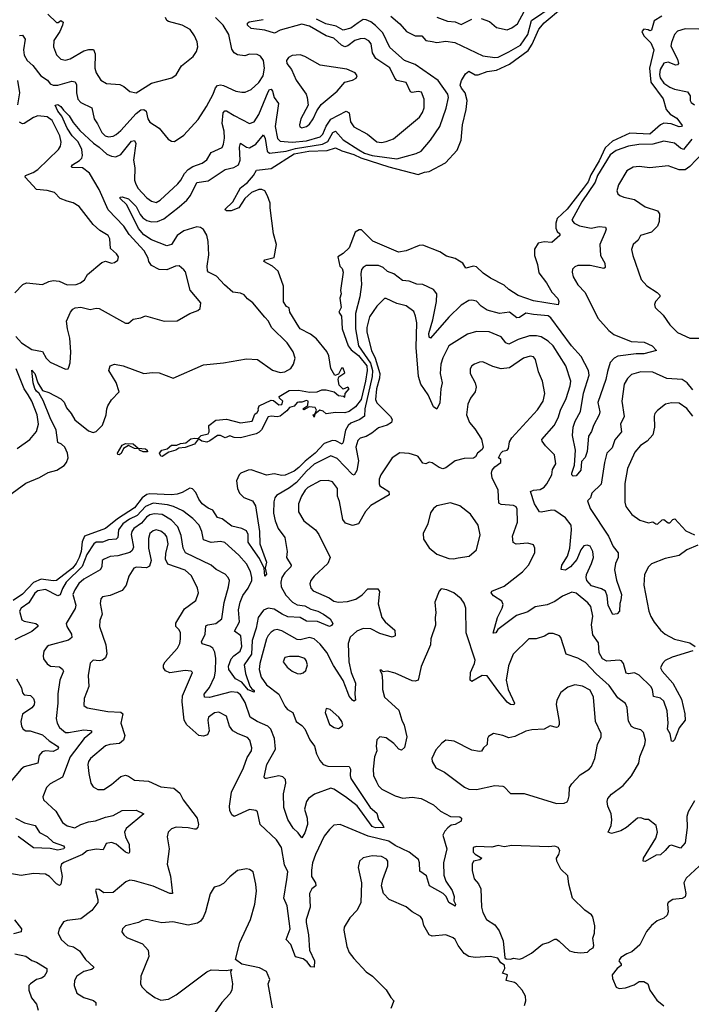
# Model space of a CAD drawing. Extents: x 1771496 to 1971148, y 471553 to 643630.
# Tile 246 of 256: x 1793466 to 1797845, y 610712 to 617131. Entities that reach past the tile are written whole.
import ezdxf

# ---------------------------------------------------------------- set-up
doc = ezdxf.new("R2010")
doc.units = 0

msp = doc.modelspace()

# ---------------------------------------------------------------- linework, layer by layer
at = {"layer": '0CON10XD'}
for points in [[(1795613.3, 614725), (1795605, 614735.8), (1795575, 614722.5), (1795549.5, 614749.5), (1795543.3, 614785), (1795547.5, 614802.5), (1795585, 614830), (1795575, 614860), (1795565, 614860), (1795545, 614820), (1795521.7, 614811.7), (1795495, 614857.5), (1795480.6, 614940.6), (1795468.5, 614968.5), (1795400.8, 615050.8), (1795361.5, 615081.5), (1795295, 615116.7), (1795285, 615130), (1795228.2, 615225), (1795222.7, 615252.7), (1795205, 615262.1), (1795185, 615292.5), (1795186.2, 615395), (1795151.5, 615491.5), (1795113.8, 615525), (1795056.7, 615555), (1795063.3, 615566.7), (1795125, 615580.8), (1795140.3, 615665), (1795119.8, 615735), (1795098.5, 615905), (1795099.8, 615935), (1795082.5, 615982.5), (1795065, 616016.1), (1795045, 616025.3), (1795025, 616024.3), (1794976.2, 616003.8), (1794933.4, 615966.6), (1794895, 615904.6), (1794844.3, 615884.3), (1794814.4, 615884.4), (1794803.3, 615895), (1794855.4, 615944.6), (1794906.2, 616035), (1794950.2, 616069.8), (1794989.6, 616115), (1795008.9, 616151.1), (1795105, 616162), (1795255, 616256.6), (1795352, 616275), (1795470.5, 616279.5), (1795525, 616295.3), (1795565.6, 616275.6), (1795645, 616252.4), (1795689.9, 616229.9), (1795872.7, 616172.7), (1796065, 616122.5), (1796105, 616138.4), (1796135, 616140.9), (1796242.3, 616197.7), (1796318.7, 616281.3), (1796345.4, 616345), (1796353.6, 616445), (1796377.7, 616545), (1796384.1, 616605), (1796369.8, 616655), (1796345.6, 616685.6), (1796338.7, 616705), (1796346.8, 616735), (1796371.9, 616778.1), (1796395, 616796.1), (1796435, 616771.3), (1796455, 616772.9), (1796515, 616792.7), (1796575, 616803), (1796659.1, 616840.9), (1796780.3, 616929.7), (1796808.1, 616971.9), (1796850.8, 617069.2), (1796885, 617111.2), (1797005, 617211.9)], [(1795885.4, 617155), (1795943.8, 617105), (1795988.5, 617055), (1796045, 617025.3), (1796087.1, 617027.1), (1796115, 616996.6), (1796155, 616988.4), (1796185, 616982.7), (1796245, 616991.6), (1796303.3, 616983.3), (1796485, 616896.1), (1796565, 616884.7), (1796585, 616887.8), (1796655, 616921), (1796731.2, 616965), (1796779.3, 617035), (1796803.3, 617126.7), (1796945, 617220.9)], [(1793465, 617028.2), (1793485, 617031.4), (1793502.2, 617005), (1793489.6, 616935), (1793495, 616900), (1793515.4, 616865), (1793552.1, 616832.1), (1793602.5, 616765), (1793646.5, 616736.5), (1793665, 616713.5), (1793685, 616704.6), (1793715, 616705.3), (1793805, 616730), (1793826.9, 616726.9), (1793836.5, 616706.5), (1793836.3, 616655), (1793845, 616614.3), (1793865, 616591.8), (1793936.5, 616556.5), (1793951.1, 616485), (1793973.3, 616453.3), (1794000.9, 616395), (1794022.9, 616375), (1794045, 616368.2), (1794075, 616372.2), (1794095, 616383.6), (1794125, 616409.1), (1794225, 616520.2), (1794255, 616542.7), (1794275, 616546.7), (1794290.4, 616535), (1794302.1, 616485), (1794315, 616464.2), (1794375, 616424.2), (1794433.6, 616353.6), (1794455, 616339.2), (1794475, 616337.1), (1794535, 616378.1), (1794629.1, 616480.9), (1794684.5, 616565), (1794726.8, 616645), (1794742.2, 616687.8), (1794755, 616701.8), (1794775, 616706.8), (1794795, 616702.3), (1794875, 616665.7), (1794915, 616658.1), (1794935, 616660), (1794975, 616676.9), (1795025, 616721.9), (1795052.5, 616765), (1795061.9, 616815), (1795055.6, 616865.6), (1795035, 616893.3), (1795015, 616903.8), (1794965, 616905.7), (1794934.2, 616895.8), (1794885, 616902.2), (1794864.6, 616914.6), (1794849.8, 616939.8), (1794830, 617035), (1794792.9, 617095), (1794743.2, 617145)], [(1793648.3, 617168.3), (1793705, 617113.1), (1793716.6, 617113.4), (1793735, 617125.8), (1793748.6, 617115), (1793745.6, 617095), (1793726.5, 617055), (1793688.6, 616995), (1793685.7, 616955), (1793705, 616902.5), (1793735, 616874.3), (1793765, 616866.7), (1793795, 616875.5), (1793885, 616927.5), (1793916.8, 616936.8), (1793946.5, 616936.5), (1793958.7, 616908.7), (1793956.5, 616815), (1793965.4, 616785.4), (1793995, 616738), (1794032.5, 616715), (1794118.2, 616708.2), (1794145.3, 616695.3), (1794185, 616664.2), (1794225, 616654.2), (1794325, 616718.5), (1794456.9, 616753.1), (1794485, 616771.2), (1794520, 616830), (1794597.6, 616892.4), (1794619.2, 616925), (1794627.5, 616955), (1794623.6, 616986.4), (1794606.6, 617026.6), (1794576.6, 617066.6), (1794525.5, 617095.5), (1794435, 617119.2), (1794425.7, 617125.7), (1794417.5, 617145)], [(1797651.8, 617155), (1797603.7, 617125), (1797585, 617062.9), (1797575, 617059.2), (1797564.4, 617064.4), (1797535, 617070.2), (1797521.6, 617055), (1797535, 617026.2), (1797580.8, 616980.8), (1797601.4, 616935), (1797572.6, 616815), (1797580.8, 616725), (1797660.8, 616615), (1797681.1, 616545), (1797707.3, 616515), (1797750.2, 616490.2), (1797785, 616442), (1797780, 616435), (1797765, 616432.9), (1797713, 616453), (1797665, 616456.1), (1797643.5, 616446.5), (1797575, 616386.1), (1797445, 616391.9), (1797331.5, 616338.5), (1797283.8, 616295), (1797245, 616211), (1797189, 616121), (1797171.7, 616075), (1797139, 616031), (1797035, 615895.2), (1796970.6, 615835), (1796962, 615805), (1796962.7, 615772.7), (1796970.3, 615750.3), (1796988, 615735), (1796988.8, 615725), (1796935, 615678.8), (1796885, 615682.7), (1796845.7, 615675), (1796822.5, 615635), (1796822, 615595), (1796842, 615535), (1796850.9, 615480.9), (1796900.8, 615415), (1796936, 615355), (1796973.7, 615313.7), (1796981.1, 615295), (1796976.9, 615273.1), (1796815, 615298.5), (1796715, 615333.2), (1796655, 615371.6), (1796625, 615401), (1796535.4, 615445.4), (1796488.7, 615478.7), (1796445, 615520), (1796425, 615524), (1796375, 615511.2), (1796356.2, 615545), (1796332.5, 615557.5), (1796305, 615574.2), (1796249.7, 615589.7), (1796205, 615616.9), (1796095, 615662.5), (1796071.2, 615658.8), (1795985, 615623.8), (1795935, 615616.2), (1795767.7, 615687.7), (1795695, 615761.2), (1795678.3, 615761.7), (1795654.2, 615745.8), (1795614, 615645), (1795575, 615607.5), (1795540, 615585), (1795553.3, 615525), (1795568.3, 615508.3), (1795575.5, 615484.5), (1795557.5, 615365), (1795562.5, 615345), (1795553.3, 615315), (1795562.5, 615255), (1795546.2, 615225), (1795565, 615197.5), (1795567.8, 615115), (1795606.9, 615005), (1795628, 614978), (1795675, 614942.8), (1795728.7, 614875), (1795732.4, 614845), (1795719.7, 614775), (1795691.3, 614655), (1795655, 614607), (1795615, 614576.5), (1795585, 614569.2), (1795525, 614570.8), (1795465, 614562.5), (1795445, 614580), (1795423.3, 614586.7), (1795390, 614560), (1795385, 614540), (1795380, 614555), (1795390, 614560), (1795400, 614585), (1795393, 614603), (1795353, 614607), (1795318.3, 614588.3), (1795312.5, 614595), (1795343.8, 614616.2), (1795346.7, 614645), (1795335, 614649.2), (1795305, 614638), (1795285, 614638.1), (1795274.2, 614635), (1795255, 614612.5), (1795225, 614603.8), (1795208.6, 614581.4), (1795165, 614547.5), (1795145, 614541.2), (1795105, 614546.9), (1795085, 614541.2), (1795041.9, 614458.1), (1795028, 614442), (1795008.1, 614431.9), (1794905, 614404.4), (1794865, 614408.1), (1794835, 614419.2), (1794805, 614406), (1794775, 614420), (1794755, 614420.4), (1794705.2, 614384.8), (1794685, 614377.5), (1794653.1, 614383.1), (1794631.7, 614398.3), (1794605.8, 614364.2), (1794545, 614341.5), (1794502.4, 614337.6), (1794483.8, 614325), (1794437.4, 614312.6), (1794395, 614283.8), (1794385, 614285.8), (1794377.1, 614305), (1794392.5, 614325), (1794426.6, 614333.4), (1794455, 614358), (1794491.4, 614358.6), (1794515, 614369.1), (1794548, 614372), (1794581, 614399), (1794605, 614403.9), (1794629.3, 614400.7), (1794648.5, 614421.5), (1794695, 614432.5), (1794702.2, 614445), (1794700, 614485), (1794745, 614520.9), (1794815, 614527.8), (1794905, 614502.5), (1794982.5, 614515), (1795000, 614560), (1795015, 614570), (1795022.5, 614585), (1795020, 614595), (1795027.5, 614615), (1795105, 614651.8), (1795119.8, 614649.8), (1795155, 614621.4), (1795175, 614622), (1795182.5, 614645), (1795160, 614665), (1795157.5, 614675), (1795222.5, 614715), (1795284, 614716), (1795355, 614702.9), (1795404.4, 614705.6), (1795435, 614718), (1795465, 614717.8), (1795515.9, 614705.9), (1795545, 614681.4), (1795577.5, 614677.5), (1795585, 614670), (1795587.5, 614695), (1795613.3, 614725)], [(1796185, 617147.1), (1796255, 617121.8), (1796305, 617116.5), (1796345, 617099.5), (1796415, 617134.6)], [(1796475, 617140), (1796529.4, 617119.4), (1796575, 617080.8), (1796645, 617065.8), (1796675, 617078.1), (1796711.9, 617105), (1796754.8, 617185.2)], [(1793441.1, 615065), (1793478.2, 615025), (1793545, 614980.9), (1793615, 614968.8), (1793639.2, 614925), (1793665, 614899.2), (1793765, 614852), (1793782.5, 614855), (1793786.7, 614865), (1793795.9, 614894.1), (1793799.2, 614965), (1793793.1, 615055), (1793776.7, 615116.7), (1793771.1, 615165), (1793797.8, 615225), (1793813.1, 615245), (1793827.4, 615252.6), (1793865, 615257.9), (1793925, 615241.9), (1793965, 615251.4), (1793985, 615248.6), (1794155, 615153.3), (1794175, 615153.3), (1794205, 615178.8), (1794255, 615186.7), (1794285, 615201.2), (1794407, 615167), (1794492.1, 615167.9), (1794575, 615216), (1794627.5, 615235), (1794642.3, 615247.7), (1794646, 615285), (1794577.8, 615367.8), (1794547.2, 615487.2), (1794535, 615501.2), (1794505, 615525.8), (1794482.5, 615525), (1794425, 615501.4), (1794375, 615502.2), (1794325, 615528.9), (1794308.8, 615555), (1794303.4, 615576.6), (1794278.2, 615625), (1794180.6, 615730.6), (1794144.2, 615785), (1794042.8, 615892.8), (1793982.9, 616025), (1793921.7, 616131.7), (1793875, 616166.7), (1793805, 616167.5), (1793803.1, 616175), (1793810.6, 616185), (1793855, 616212.5), (1793870.3, 616229.7), (1793875.7, 616245), (1793870.2, 616285), (1793848.1, 616335), (1793807.6, 616375), (1793775, 616423.2), (1793741.4, 616501.4), (1793715.4, 616535), (1793697.5, 616575), (1793715, 616578.5), (1793735, 616566.5), (1793750.9, 616540.9), (1793788.2, 616505), (1793815, 616460.6), (1793858.6, 616408.6), (1793947, 616327), (1793985, 616301.3), (1794035, 616254.8), (1794065, 616240.9), (1794091.7, 616238.3), (1794125, 616252.8), (1794195, 616338.8), (1794215, 616344.4), (1794223.9, 616323.9), (1794208.2, 616215), (1794217.5, 616165), (1794215.4, 616085), (1794220, 616065), (1794235, 616033.5), (1794295, 615969.1), (1794325, 615947.8), (1794355, 615940.6), (1794382.5, 615955), (1794497.9, 616062.1), (1794517.5, 616085), (1794541, 616129), (1794565, 616153.8), (1794595.3, 616174.7), (1794655, 616195.5), (1794685, 616218.6), (1794713.6, 616266.4), (1794785, 616297.1), (1794795, 616320), (1794800.2, 616359.8), (1794799.3, 616405), (1794785.9, 616455), (1794792.4, 616525), (1794803.2, 616536.8), (1794815, 616537.9), (1794865, 616507.8), (1794965, 616454.3), (1794995, 616465.6), (1795025.7, 616514.3), (1795085, 616661.9), (1795095, 616676.2), (1795105, 616678.5), (1795114.5, 616665), (1795124.1, 616625), (1795153.1, 616585), (1795131.6, 616435), (1795147.7, 616357.7), (1795165, 616339.4), (1795242, 616332), (1795335, 616341.2), (1795425, 616368.1), (1795442, 616385), (1795463.7, 616436.3), (1795495, 616483.5), (1795595, 616534), (1795613.6, 616523.6), (1795622.5, 616465), (1795645, 616433.5), (1795734.1, 616384.1), (1795794.7, 616334.7), (1795825, 616330.4), (1795855, 616337.3), (1795902.5, 616355), (1796072.5, 616495), (1796092.9, 616527.1), (1796102.9, 616557.1), (1796102.6, 616612.6), (1796085, 616659.2), (1796065, 616662.9), (1796025.9, 616655.9), (1796015, 616661.2), (1795985, 616722.9), (1795925, 616734.4), (1795910.8, 616750.8), (1795878.2, 616818.2), (1795788, 616878), (1795765.4, 616915), (1795756.5, 616975), (1795742.6, 616992.6), (1795715, 617007.9), (1795685, 617006.7), (1795650.6, 616995), (1795605, 616961.4), (1795585, 616955.2), (1795564.5, 616964.5), (1795515, 617010), (1795465, 617025.3), (1795355, 617089), (1795305, 617102.2), (1795165, 617063.1), (1795127.1, 617042.9), (1795065, 617062.8), (1794974.3, 617074.3), (1794950.6, 617095), (1794952.2, 617107.8), (1794962.8, 617117.2), (1795053.6, 617133.6)], [(1793663.8, 614536.2), (1793618.8, 614648.8), (1793593.7, 614693.7), (1793575, 614709.2), (1793565, 614726.9), (1793553.7, 614765), (1793545, 614846.2), (1793565, 614825.8), (1793584.1, 614764.1), (1793614.5, 614714.5), (1793655, 614701.2), (1793735, 614660), (1793755, 614637.5), (1793770, 614600), (1793802.2, 614565), (1793825, 614523.1), (1793915, 614451.4), (1793945, 614440.6), (1793965, 614445.8), (1794005, 614488), (1794030, 614555), (1794032.9, 614595), (1794040.8, 614615), (1794065, 614654), (1794113.8, 614705), (1794095, 614766.7), (1794047.5, 614845), (1794055.8, 614875), (1794085, 614884.6), (1794141.2, 614875), (1794275.4, 614824.6), (1794331.4, 614831.4), (1794375, 614828.9), (1794465.8, 614794.2), (1794665, 614881.9), (1794795, 614894.4), (1794945, 614920.9), (1795016.2, 614915), (1795115, 614846.7), (1795165, 614832.2), (1795195, 614835.6), (1795232.8, 614857.2), (1795251.9, 614885), (1795261.9, 614925), (1795248.6, 614965), (1795210.6, 615025), (1795108, 615125), (1795087.1, 615165), (1795065, 615192), (1794985.6, 615285), (1794950.5, 615310.5), (1794928.6, 615338.6), (1794905, 615349.5), (1794855, 615354.5), (1794801.9, 615401.9), (1794748.4, 615458.4), (1794697.5, 615485), (1794690.5, 615495), (1794688.2, 615525), (1794698.2, 615598.2), (1794694.8, 615684.8), (1794686.7, 615726.7), (1794665, 615762.7), (1794645, 615776), (1794621.6, 615781.6), (1794535.7, 615755), (1794492.5, 615725), (1794455.5, 615665), (1794425, 615657.5), (1794325, 615696.9), (1794275, 615729.8), (1794240.1, 615770.1), (1794165.3, 615925.3), (1794120, 615965), (1794120, 615975), (1794135, 615977.5), (1794175, 615963.1), (1794225, 615914.6), (1794251.4, 615861.4), (1794269.5, 615839.5), (1794295, 615821.2), (1794325, 615812.7), (1794365, 615814.8), (1794405, 615832.1), (1794505, 615911.3), (1794555.4, 615955), (1794580, 615985), (1794621, 616069), (1794695, 616080.4), (1794804.8, 616155.2), (1794861.9, 616168.1), (1794892.2, 616185), (1794903.5, 616215), (1794899.1, 616300.9), (1794904.6, 616325.4), (1794945, 616300), (1794965, 616295.5), (1795005, 616320.4), (1795055, 616381.4), (1795066.8, 616356.8), (1795080.4, 616275), (1795095, 616261.2), (1795204.2, 616274.2), (1795265, 616291.9), (1795440, 616320), (1795475, 616336.9), (1795508.6, 616395), (1795525, 616404.2), (1795575, 616347.6), (1795676.8, 616283.2), (1795715, 616260.8), (1795765, 616245.1), (1795925, 616225.2), (1796050.9, 616259.1), (1796084, 616275), (1796145, 616345.7), (1796205.2, 616434.8), (1796247.3, 616555), (1796261.3, 616625), (1796256.9, 616645), (1796194.2, 616735), (1796045, 616840.2), (1795975, 616865.3), (1795879.4, 616949.4), (1795834.4, 617045), (1795785, 617094.4), (1795755, 617117.4), (1795725, 617131), (1795705, 617131.8), (1795672, 617112), (1795625, 617075.5), (1795575, 617062.6), (1795528.5, 617088.5), (1795461.1, 617105), (1795400, 617135)], [(1797895, 617070), (1797805, 617072.9), (1797755, 617055.7), (1797735.8, 617035), (1797715, 616983.3), (1797711.9, 616958.1), (1797755.3, 616875), (1797762, 616845), (1797755, 616836.2), (1797745, 616835.7), (1797695, 616854.7), (1797665, 616848.5), (1797642.3, 616807.7), (1797636.7, 616775), (1797641.9, 616751.9), (1797665, 616717.2), (1797705, 616690.9), (1797735, 616677.8), (1797820.1, 616660.1), (1797837.5, 616635), (1797837.1, 616605), (1797845, 616592.5), (1797865.4, 616575.4)], [(1795305, 616425.6), (1795335, 616434.4), (1795355, 616450.8), (1795379.4, 616485), (1795402.7, 616537.3), (1795431.8, 616578.2), (1795535, 616664.4), (1795585, 616724), (1795635, 616736.2), (1795659.5, 616750.5), (1795666.7, 616765), (1795653.3, 616785), (1795598.7, 616808.7), (1795425, 616835.8), (1795325, 616891.4), (1795295, 616901.9), (1795242.1, 616897.9), (1795218.8, 616885), (1795206, 616865), (1795208, 616845), (1795237.4, 616807.4), (1795267.6, 616737.6), (1795334.2, 616645), (1795340.8, 616625), (1795345.8, 616575), (1795299.4, 616485), (1795289.4, 616445), (1795292.9, 616432.9), (1795305, 616425.6)], [(1793453.2, 616576.8), (1793466.8, 616655), (1793454.2, 616734.2)], [(1793435, 615350), (1793485.7, 615404.3), (1793510, 615415), (1793615, 615405.6), (1793655, 615425.6), (1793685, 615431.1), (1793724.1, 615425.9), (1793775, 615403.1), (1793834.5, 615405.5), (1793861.2, 615415), (1793888, 615435), (1793908.8, 615471.2), (1794001.7, 615548.3), (1794025, 615556.7), (1794065, 615544), (1794085, 615548), (1794105.5, 615564.5), (1794109.2, 615585), (1794098, 615605), (1794058.7, 615638.7), (1794053.6, 615703.6), (1794042.5, 615725), (1793988.1, 615758.1), (1793945.3, 615795.3), (1793853.9, 615913.9), (1793815, 615938.1), (1793775, 615948.1), (1793728.8, 615965), (1793693.3, 616005), (1793645, 616017.3), (1793574.7, 616024.7), (1793501.9, 616105), (1793504.1, 616115.9), (1793554.3, 616135.7), (1793585, 616155.4), (1793718.1, 616285), (1793732.6, 616307.4), (1793736.5, 616333.5), (1793726.9, 616375), (1793677.4, 616475), (1793645, 616499.2), (1793585, 616504.7), (1793555, 616494.7), (1793495, 616454.5), (1793485, 616451.8), (1793465, 616462.5)], [(1797847.8, 616352.2), (1797795, 616286.2), (1797775, 616293.2), (1797735, 616326.7), (1797665, 616338.9), (1797595, 616319.4), (1797502, 616318), (1797435, 616307.4), (1797355, 616278.1), (1797315, 616250.2), (1797234, 616115), (1797217.6, 616072.4), (1797130.8, 615945), (1797066.5, 615825), (1797080.8, 615805), (1797115, 615786.7), (1797191.9, 615771.9), (1797245, 615783.9), (1797285, 615779.2), (1797290.8, 615765), (1797283.8, 615746.2), (1797247.5, 615665), (1797253.4, 615593.4), (1797281.9, 615545), (1797283.3, 615515), (1797275, 615510), (1797185, 615528.5), (1797105, 615529.4), (1797085, 615520), (1797071.4, 615505), (1797068.1, 615485), (1797074.5, 615455), (1797105, 615401.9), (1797152.4, 615352.4), (1797235.5, 615185), (1797306.7, 615105), (1797339.9, 615079.9), (1797453.9, 615033.9), (1797538.4, 615028.4), (1797588.8, 615005), (1797617.5, 614975), (1797535, 614952.3), (1797485, 614953.8), (1797365, 614937.1), (1797343.1, 614925), (1797315, 614896.2), (1797298.3, 614838.3), (1797286.7, 614785), (1797235.2, 614635), (1797248.8, 614575), (1797244.7, 614555), (1797207.1, 614485), (1797195, 614446), (1797173.6, 614416.4), (1797165, 614316.7), (1797152.3, 614277.7), (1797130, 614250), (1797125.3, 614195), (1797095, 614157.8), (1797075, 614156.2), (1797066.2, 614165), (1797065.8, 614175), (1797082.6, 614227.4), (1797089.6, 614325), (1797071.1, 614421.1), (1797074.7, 614475), (1797088.1, 614515), (1797123.2, 614576.8), (1797142.7, 614697.3), (1797178.3, 614815), (1797173.8, 614845), (1797125.9, 614935), (1797063, 615005), (1796928.6, 615188.6), (1796911.8, 615201.8), (1796815, 615208.6), (1796765, 615218.9), (1796725, 615190.8), (1796706.7, 615186.7), (1796660, 615225), (1796595, 615215.4), (1796515, 615238.2), (1796474, 615264), (1796445, 615296.5), (1796415, 615303.5), (1796395, 615301.1), (1796345, 615270), (1796265, 615192.5), (1796145, 615056.2), (1796135, 615062.5), (1796133.2, 615085), (1796159.5, 615175), (1796183.6, 615295), (1796184.7, 615345), (1796165, 615371.5), (1796095, 615404.6), (1796055, 615407.5), (1796005, 615426.1), (1795961.7, 615431.7), (1795905, 615473.8), (1795865, 615489.3), (1795835, 615516.6), (1795805, 615529.8), (1795725, 615529.1), (1795705, 615516.9), (1795695, 615502), (1795689.2, 615475), (1795693.7, 615405), (1795684, 615325), (1795655.5, 615215), (1795655.8, 615115), (1795674.5, 615005), (1795752.8, 614892.8), (1795766.3, 614845), (1795764.5, 614805.5), (1795716.9, 614595), (1795713.4, 614546.6), (1795684.6, 614525.4), (1795625, 614500.7), (1795608.4, 614485), (1795589.4, 614455), (1795575, 614376.2), (1795567.5, 614365), (1795526.5, 614386.5), (1795505, 614387), (1795451.7, 614368.3), (1795392.9, 614305), (1795326.8, 614253.2), (1795285, 614211.5), (1795255, 614188.4), (1795197.1, 614162.9), (1795175, 614158.9), (1795125, 614171.1), (1795075, 614163), (1794975, 614195.9), (1794955, 614194.3), (1794907.5, 614175), (1794896.2, 614163.8), (1794879.3, 614125), (1794886.7, 614075), (1794898.4, 614045), (1794926.8, 614016.8), (1794983.8, 613993.8), (1795003.1, 613963.1), (1795029.8, 613795), (1795032, 613715), (1795076.1, 613595), (1795067.1, 613555), (1795075, 613517.5), (1795065, 613503.3), (1795060, 613555), (1795029.5, 613619.5), (1794988, 613678), (1794955.3, 613725), (1794955.2, 613775.2), (1794945, 613798.5), (1794915, 613813.6), (1794848.9, 613828.9), (1794785, 613877.1), (1794755, 613886.9), (1794725, 613934.5), (1794695, 613946.9), (1794654.8, 613975), (1794633.3, 614005), (1794615, 614048.1), (1794592.7, 614072.7), (1794575, 614077.8), (1794525, 614049.2), (1794491.5, 614038.5), (1794455, 614034.4), (1794315, 614041), (1794295, 614035.5), (1794265, 614014.8), (1794215, 613948.7), (1794103.2, 613876.8), (1794025, 613813.8), (1793888.2, 613765), (1793872.7, 613727.3), (1793867.3, 613665), (1793853.3, 613625), (1793834, 613585), (1793809.6, 613555), (1793705, 613475.9), (1793685, 613473), (1793605, 613483), (1793555, 613463.2), (1793485, 613385.5), (1793424.1, 613345)], [(1797918.9, 616261.1), (1797835.9, 616174.1), (1797805, 616153.4), (1797765, 616152.7), (1797695, 616178.9), (1797575, 616165.6), (1797504.5, 616174.5), (1797465, 616170), (1797425.7, 616145), (1797370, 616055), (1797360, 616015), (1797365.9, 615995.9), (1797380, 615985), (1797405, 615974), (1797475, 615960), (1797545, 615911.8), (1797624.4, 615884.4), (1797638.1, 615865), (1797636, 615815), (1797624.4, 615785), (1797584.4, 615745.6), (1797513.3, 615725), (1797498, 615695), (1797466, 615665), (1797455.9, 615634.1), (1797463.1, 615595), (1797518.1, 615438.1), (1797555, 615395.6), (1797622.2, 615352.2), (1797640, 615335), (1797639.2, 615325), (1797612.5, 615295), (1797605.8, 615275), (1797608.8, 615255), (1797661.9, 615205), (1797705, 615141.4), (1797755, 615091.1), (1797835, 615054.6), (1797895.3, 615055.3)], [(1797855, 614718.2), (1797818.8, 614765), (1797785, 614785.3), (1797685, 614791.8), (1797595, 614833.3), (1797516.7, 614836.7), (1797455, 614818.1), (1797428.6, 614791.4), (1797406.5, 614755), (1797391.9, 614645), (1797407.3, 614545), (1797382.5, 614495), (1797390.4, 614445), (1797347.3, 614392.7), (1797328.8, 614341.2), (1797293.8, 614305), (1797278.8, 614245), (1797257.7, 614102.3), (1797195.8, 614045), (1797188.6, 614015), (1797168, 613995), (1797186.4, 613945), (1797304.8, 613764.8), (1797336.4, 613696.4), (1797368.6, 613655), (1797368.6, 613625), (1797350, 613585), (1797343.9, 613543.9), (1797357.4, 613477.4), (1797388.9, 613385), (1797386.4, 613346.4), (1797378.8, 613325), (1797376.2, 613275), (1797361.3, 613258.7), (1797333.8, 613253.8), (1797301.9, 613311.9), (1797296.2, 613375), (1797284.7, 613404.7), (1797260.4, 613420.4), (1797195, 613439.6), (1797164.7, 613475), (1797158.9, 613495), (1797162.6, 613515), (1797195.3, 613585), (1797206.6, 613625), (1797203.6, 613665), (1797185, 613698.6), (1797165, 613705.6), (1797145, 613701.4), (1797124.6, 613675), (1797098, 613612), (1797057.9, 613565), (1797025, 613542), (1796997.1, 613547.1), (1797001.1, 613575), (1797037.1, 613632.9), (1797052.9, 613685), (1797064.1, 613805), (1797060.9, 613835), (1797024.8, 613884.8), (1796955, 613930.7), (1796935, 613933.9), (1796865, 613921.1), (1796855, 613924), (1796823.5, 613975), (1796797.5, 614055), (1796815, 614063.5), (1796860.5, 614069.5), (1796885, 614084.6), (1796902.5, 614105), (1796934.7, 614165), (1796940.4, 614199.6), (1796961.1, 614235), (1796953.5, 614293.5), (1796895, 614352.9), (1796873.1, 614383.1), (1796871.1, 614395), (1796951.5, 614485), (1796977.9, 614535), (1796992.9, 614585), (1797029.1, 614660.9), (1797055.4, 614745), (1797058.8, 614775), (1797027.8, 614875), (1796945.2, 615005.2), (1796911.8, 615035), (1796865, 615063.2), (1796835, 615070), (1796790.6, 615069.4), (1796715, 615046.9), (1796655, 615016.7), (1796635, 615024.3), (1796604.7, 615064.7), (1796526.6, 615096.6), (1796445, 615099.1), (1796385, 615080.6), (1796265, 615004.5), (1796225, 614928), (1796211.5, 614885), (1796206.8, 614825), (1796221.2, 614765), (1796211.3, 614725), (1796205, 614632.5), (1796185, 614593.3), (1796165, 614606.7), (1796128.8, 614685), (1796082.1, 614755), (1796067.1, 614805), (1796050, 614995), (1796054.7, 615154.7), (1796047.6, 615197.6), (1796035, 615228.1), (1795986, 615266), (1795925, 615282.1), (1795855, 615314.3), (1795845, 615312.9), (1795795.3, 615264.7), (1795746.2, 615195), (1795729.8, 615125), (1795729.5, 615095), (1795760.6, 614975), (1795784.1, 614924.1), (1795813.6, 614825), (1795812.3, 614795), (1795792.3, 614725), (1795785.7, 614655), (1795795, 614633.2), (1795883.5, 614545), (1795894.4, 614525), (1795890.8, 614505), (1795862.3, 614487.7), (1795805, 614471.5), (1795762.9, 614435), (1795725.8, 614414.2), (1795685, 614402.7), (1795671, 614389), (1795657.6, 614345), (1795674.7, 614255), (1795665, 614192), (1795647, 614163), (1795635, 614166.7), (1795535, 614271.1), (1795495, 614287.8), (1795385, 614234), (1795335, 614188.7), (1795269.8, 614115), (1795225, 614079.7), (1795141.1, 614028.9), (1795130, 614015), (1795122.4, 613987.6), (1795120.8, 613915), (1795130.9, 613865), (1795151.5, 613815), (1795194.4, 613755), (1795208.9, 613665), (1795204.4, 613624.4), (1795235.7, 613575), (1795233.3, 613565), (1795194.6, 613525), (1795175.4, 613495), (1795168.2, 613465), (1795170, 613435), (1795200.1, 613380.1), (1795245, 613333.5), (1795275, 613317.6), (1795325, 613310), (1795365, 613287.4), (1795409.2, 613275), (1795446.4, 613256.4), (1795490, 613225), (1795508, 613195), (1795499.2, 613180.8), (1795485, 613176.2), (1795407.3, 613207.3), (1795335, 613209.2), (1795295, 613234.2), (1795215, 613238.5), (1795176.8, 613255), (1795125, 613289), (1795085, 613295.2), (1795055, 613280.9), (1795020.9, 613235), (1795007.4, 613165), (1794981.3, 613085), (1794976.2, 612995), (1794929.3, 612925), (1794938.7, 612868.7), (1794966.7, 612786.7), (1794978.7, 612768.7), (1794995, 612758), (1794995, 612747.5), (1794955, 612763.3), (1794913.2, 612813.2), (1794873.5, 612835), (1794830, 612895), (1794826.7, 612916.7), (1794844, 612965), (1794861.2, 612985), (1794903.5, 613015), (1794914.8, 613045), (1794906.8, 613115), (1794866.5, 613145), (1794900, 613205), (1794893.5, 613285), (1794902.3, 613335), (1794921.7, 613378.3), (1794956.5, 613425), (1794978.4, 613475), (1794980, 613495), (1794970, 613535), (1794943.6, 613583.6), (1794895, 613640), (1794803.6, 613723.6), (1794775, 613729.5), (1794715, 613723.1), (1794665, 613740.5), (1794653.8, 613793.8), (1794635, 613835.8), (1794595, 613878.9), (1794528.9, 613928.9), (1794468.1, 613958.1), (1794429.2, 613969.2), (1794335, 613979.3), (1794285, 613958.5), (1794231.7, 613898.3), (1794181.4, 613875), (1794139, 613845), (1794110, 613805), (1794106, 613755), (1794095.7, 613745), (1794045, 613740.6), (1794005, 613726), (1793965, 613724.8), (1793949.5, 613715), (1793904.6, 613645), (1793872.5, 613567.5), (1793768.1, 613465), (1793745, 613422.7), (1793728.7, 613381.3), (1793715, 613375.3), (1793635, 613417.1), (1793585, 613407.9), (1793565, 613393.4), (1793525, 613329.1), (1793474.5, 613295), (1793464.6, 613275), (1793479.2, 613219.2), (1793495, 613210.5), (1793570, 613195), (1793584.4, 613185), (1793583.5, 613175), (1793545, 613141.9), (1793435, 613089.2)], [(1797855, 613016), (1797720, 612975), (1797675.3, 612954.7), (1797657.1, 612935), (1797644.6, 612905), (1797655, 612884.4), (1797725.2, 612805.2), (1797780.9, 612700.9), (1797802.7, 612605), (1797805.6, 612565), (1797766.2, 612513.8), (1797735, 612436.7), (1797725, 612426.2), (1797715, 612426.7), (1797707.5, 612475), (1797689.6, 612505), (1797693.3, 612545), (1797688.4, 612625), (1797665, 612689.1), (1797645, 612707.3), (1797599.5, 612719.5), (1797592, 612765), (1797580.9, 612785), (1797505, 612857.9), (1797475, 612874.2), (1797435, 612866.2), (1797420.4, 612870.4), (1797403.2, 612933.2), (1797390.6, 612950.6), (1797375, 612955.5), (1797295, 612949.4), (1797265, 612965.4), (1797243.6, 613003.6), (1797238.8, 613068.8), (1797201.9, 613121.9), (1797193.5, 613186.5), (1797203.1, 613243.1), (1797190, 613305), (1797169.6, 613329.6), (1797095, 613392.9), (1797065, 613399.5), (1797005, 613372.9), (1796955, 613337.4), (1796905, 613317.6), (1796826.2, 613303.8), (1796778.5, 613271.5), (1796705, 613246.7), (1796582.5, 613155), (1796570, 613135), (1796552.7, 613132.7), (1796581.3, 613235), (1796612.3, 613295), (1796617.7, 613317.7), (1796609.5, 613339.5), (1796554.4, 613375), (1796540.8, 613395), (1796543.8, 613405), (1796625, 613437.8), (1796745, 613531.4), (1796784.4, 613575), (1796824.2, 613655), (1796825.8, 613685), (1796815, 613708), (1796779.7, 613719.7), (1796702.2, 613712.2), (1796682.7, 613722.7), (1796679.6, 613765), (1796712.7, 613855), (1796710.3, 613940.3), (1796702.5, 613955), (1796685, 613964.5), (1796605, 613971.2), (1796590.2, 613980.2), (1796584.6, 614064.6), (1796546.7, 614145), (1796541.9, 614175), (1796547.1, 614195), (1796564.6, 614215.4), (1796603.8, 614245), (1796603.3, 614263.3), (1796587.5, 614275), (1796602, 614305), (1796615, 614318), (1796645, 614326), (1796654, 614335), (1796660.2, 614379.8), (1796673.9, 614406.1), (1796842.7, 614587.3), (1796879.2, 614645), (1796889.2, 614695), (1796874.5, 614775), (1796848.1, 614835), (1796830, 614915), (1796815, 614934.4), (1796795, 614937.9), (1796751.2, 614925), (1796658.5, 614861.5), (1796605, 614855.6), (1796551.5, 614871.5), (1796485, 614901.1), (1796465, 614899.4), (1796431.2, 614885), (1796415, 614874), (1796403.1, 614855), (1796403.3, 614825), (1796435.6, 614765), (1796441.9, 614735), (1796435.8, 614705), (1796405.6, 614664.4), (1796388, 614625), (1796380, 614555), (1796398.6, 614505), (1796434, 614465), (1796477.2, 614397.2), (1796487.1, 614345), (1796481.3, 614328.7), (1796450.8, 614305), (1796438.6, 614281.4), (1796425, 614273.1), (1796365, 614271.4), (1796306.2, 614255), (1796245, 614210), (1796225, 614203.6), (1796201.7, 614211.7), (1796155, 614243.3), (1796135, 614246.9), (1796113.2, 614236.8), (1796095, 614240), (1796065, 614284.3), (1796055, 614288.6), (1796005, 614304), (1795945, 614307.1), (1795894.3, 614275), (1795820, 614165), (1795809.4, 614135), (1795809.4, 614105), (1795815, 614092), (1795831.7, 614081.7), (1795872, 614055), (1795875, 614034), (1795755.7, 613964.3), (1795720, 613925), (1795674.5, 613845.5), (1795635, 613833.1), (1795589.6, 613849.6), (1795572.1, 613872.1), (1795550.4, 613990.4), (1795537.8, 614025), (1795537.8, 614075), (1795505, 614118), (1795477.9, 614127.9), (1795425, 614125.5), (1795345, 614082.4), (1795326.4, 614065), (1795303.2, 614025), (1795284.6, 613975), (1795283.3, 613923.3), (1795318.6, 613865), (1795393.8, 613805), (1795416.2, 613775), (1795490, 613625), (1795475.6, 613585), (1795385, 613502.9), (1795364.3, 613475), (1795357.5, 613452.5), (1795364.3, 613425), (1795378.3, 613408.3), (1795483.2, 613363.2), (1795515, 613341.2), (1795545, 613334), (1795602.3, 613337.7), (1795656.6, 613353.4), (1795698.2, 613381.8), (1795735, 613421.9), (1795800.6, 613420.6), (1795812.7, 613402.7), (1795803.9, 613323.9), (1795827.5, 613235), (1795847.8, 613205), (1795911.1, 613151.1), (1795914.3, 613115), (1795895, 613106.4), (1795815, 613129.3), (1795755, 613159.3), (1795705, 613161.8), (1795664.4, 613145), (1795620.5, 613105), (1795608.2, 613065), (1795611.7, 612945), (1795626.7, 612875), (1795655.3, 612805), (1795651.1, 612735), (1795655.5, 612694.5), (1795645, 612688.6), (1795635, 612695.7), (1795615, 612720.6), (1795604.8, 612745)], [(1793449.2, 614335), (1793532.5, 614395), (1793575, 614446.2), (1793588.7, 614495), (1793579.4, 614555), (1793545, 614644.3), (1793521.3, 614685), (1793495.3, 614725), (1793442.9, 614855)], [(1797855, 614545.8), (1797815, 614595.6), (1797765, 614631.4), (1797715.8, 614634.2), (1797677.5, 614625), (1797625, 614584), (1797608, 614565), (1797602.4, 614547.6), (1797604.5, 614475), (1797593.3, 614425), (1797556.4, 614383.6), (1797514.3, 614355.7), (1797477.3, 614312.7), (1797430, 614205), (1797411.7, 614108.3), (1797411.5, 613985), (1797418.3, 613958.3), (1797458, 613905), (1797509.5, 613869.5), (1797565, 613851.5), (1797583.8, 613856.2), (1797595, 613856.9), (1797613.7, 613843.7), (1797625, 613843.1), (1797655, 613871.1), (1797665, 613873.3), (1797695, 613851.4), (1797705, 613851.4), (1797725, 613873.3), (1797737.4, 613877.4), (1797809.3, 613799.3), (1797865, 613773.1)], [(1793392.7, 614027.3), (1793505, 614109.2), (1793595, 614147.3), (1793650.9, 614179.1), (1793708.8, 614195), (1793756.2, 614225), (1793772, 614245), (1793782, 614275), (1793778, 614305), (1793759.2, 614345), (1793738.1, 614365), (1793715, 614376), (1793703.1, 614455), (1793663.8, 614536.2)], [(1794115, 614294.5), (1794106.2, 614296.2), (1794104.4, 614305), (1794135, 614357.1), (1794155, 614368.2), (1794205, 614366.1), (1794237.3, 614337.3), (1794285, 614332.9), (1794297.1, 614325), (1794300, 614315), (1794270, 614315), (1794246.7, 614325), (1794243, 614333), (1794215, 614335.8), (1794175, 614356.2), (1794143.1, 614336.9), (1794127.4, 614302.6), (1794115, 614294.5)], [(1796295, 613616.9), (1796325, 613623.1), (1796395.5, 613634.5), (1796444.4, 613675.6), (1796467.4, 613772.6), (1796454.4, 613835), (1796405, 613908), (1796335, 613962.5), (1796275, 613980.8), (1796185, 613962), (1796164, 613945), (1796144.5, 613915.5), (1796127.5, 613845), (1796097.3, 613782.7), (1796098.6, 613745), (1796135, 613689.2), (1796186.2, 613646.2), (1796265, 613619.4), (1796295, 613616.9)], [(1795604.8, 612745), (1795574.1, 612824.1), (1795510.9, 612920.9), (1795469.3, 613005), (1795425, 613061.2), (1795385, 613095.5), (1795355, 613102.9), (1795295, 613088.8), (1795275, 613090), (1795175, 613146.2), (1795145, 613155.4), (1795125, 613152.2), (1795105, 613138.9), (1795085, 613115.7), (1795075.8, 613094.2), (1795031.1, 612935), (1795028.2, 612895), (1795040, 612845), (1795075.5, 612795), (1795155, 612733.3), (1795193.6, 612655), (1795211.1, 612635), (1795246.7, 612615), (1795268.5, 612555), (1795305, 612530), (1795325, 612507.3), (1795357, 612437), (1795387.5, 612395), (1795401.6, 612345), (1795422.7, 612302.7), (1795445, 612276.2), (1795474.8, 612264.8), (1795615, 612261.9), (1795622.3, 612245), (1795620, 612205), (1795625.5, 612185), (1795751.1, 611995), (1795795, 611957.8), (1795806.2, 611916.2), (1795832, 611885), (1795840, 611865), (1795785, 611862.4), (1795765, 611871.6), (1795666.6, 612006.6), (1795589.6, 612065), (1795515, 612114.1), (1795495, 612121.3), (1795387, 612083), (1795350, 612055), (1795335.4, 612035), (1795323.2, 611985), (1795340.2, 611925), (1795342.2, 611885), (1795325, 611830), (1795305, 611796.7), (1795281.1, 611831.1), (1795249.6, 611859.6), (1795215, 611916.2), (1795188.2, 611995), (1795185.9, 612085), (1795202.2, 612155), (1795198.5, 612178.5), (1795181.2, 612195), (1795155, 612202.5), (1795073.5, 612183.5), (1795064.6, 612184.6), (1795058.9, 612195), (1795076.7, 612275), (1795134.6, 612375), (1795127.1, 612445), (1795104.1, 612505), (1795084.5, 612525), (1795015, 612555.9), (1794969.6, 612585), (1794935, 612680), (1794905, 612729.3), (1794885, 612744), (1794845, 612748.9), (1794702.6, 612712.6), (1794670.6, 612715), (1794669.6, 612735), (1794702.8, 612777.2), (1794735, 612847.1), (1794742.9, 612885), (1794744.3, 612965.7), (1794737.2, 613007.2), (1794724.4, 613034.4), (1794706.3, 613046.3), (1794655, 613062.5), (1794650.4, 613075), (1794675.3, 613125), (1794680.5, 613179.5), (1794692.7, 613187.3), (1794745.6, 613194.4), (1794784.2, 613225.8), (1794798, 613332), (1794827.9, 613435), (1794832.9, 613475), (1794825.7, 613495), (1794805, 613516.9), (1794747.7, 613547.7), (1794714.7, 613574.7), (1794546.6, 613656.6), (1794531.5, 613685), (1794518.3, 613768.3), (1794496.6, 613825), (1794455, 613868.9), (1794395, 613906.4), (1794345, 613910.7), (1794315, 613903.5), (1794292.5, 613887.5), (1794259.9, 613850.1), (1794209.8, 613815), (1794196.7, 613795), (1794193, 613775), (1794207, 613693), (1794199.9, 613670.1), (1794185, 613658.2), (1794105, 613636.2), (1794055, 613630.8), (1794016, 613614), (1794004.2, 613605), (1794001.5, 613565), (1793991.5, 613545), (1793885, 613484), (1793852.2, 613455), (1793825.3, 613415), (1793813.3, 613385), (1793830.9, 613315), (1793828.3, 613291.7), (1793768.1, 613195), (1793773.3, 613175), (1793802.5, 613125), (1793805, 613103.8), (1793784.6, 613085.4), (1793655, 613051.4), (1793644.2, 613045), (1793624.2, 613015), (1793618, 612985), (1793621.2, 612965), (1793645, 612931.2), (1793667.3, 612917.3), (1793725, 612912.5), (1793745, 612898), (1793750.8, 612885), (1793727.5, 612825), (1793713.7, 612736.3), (1793714.7, 612675), (1793702.7, 612575), (1793710, 612545), (1793726.3, 612516.3), (1793765.3, 612485.3), (1793785, 612483.3), (1793885, 612501.4), (1793927.6, 612497.6), (1793934, 612495), (1793932.9, 612485), (1793886.5, 612445), (1793794.7, 612325), (1793745, 612194), (1793665, 612148.9), (1793640, 612125), (1793617.5, 612065), (1793621.2, 612045), (1793701.5, 611971.5), (1793745, 611897.1), (1793776.2, 611875), (1793825, 611862.5), (1793865, 611885.4), (1793915, 611902.7), (1793960.7, 611909.3), (1794025, 611932), (1794075, 611942.1), (1794133.8, 611976.2), (1794225, 611978.9), (1794276.2, 611955), (1794160.7, 611859.3), (1794150, 611835), (1794156.4, 611805), (1794178.5, 611755), (1794182.5, 611705), (1794177.5, 611695), (1794155, 611703.8), (1794095, 611756.2), (1794065, 611766.6), (1794029.6, 611760.4), (1794010.9, 611719.1), (1793964.7, 611724.7), (1793905, 611713.4), (1793875, 611689.3), (1793753.4, 611636.6), (1793738.5, 611625), (1793732.1, 611605), (1793743.3, 611545), (1793734.2, 611495.8), (1793725, 611486.2), (1793705, 611497.1), (1793660.4, 611545), (1793635, 611560.7), (1793555, 611564.6), (1793475, 611551.5), (1793365, 611571.1)], [(1795206.8, 611525), (1795213.8, 611575), (1795192.4, 611622.4), (1795172.9, 611735), (1795140, 611785), (1795034.3, 611885), (1795017.3, 611967.3), (1795005.7, 611975.7), (1794965, 611982.9), (1794865, 611936), (1794848.1, 611948.1), (1794836.9, 611975), (1794834.4, 612005), (1794847.1, 612095), (1794925.5, 612255), (1794949.3, 612320.7), (1794976.7, 612365), (1794979.2, 612385), (1794965.7, 612435), (1794951.2, 612451.2), (1794890, 612475), (1794855, 612495.7), (1794833.1, 612525), (1794815, 612591.2), (1794765, 612617.8), (1794735, 612612.5), (1794697.5, 612585), (1794693.3, 612565), (1794701.4, 612495), (1794690.9, 612469.1), (1794665, 612459.4), (1794634.5, 612464.5), (1794554.7, 612534.7), (1794538.2, 612565), (1794525.3, 612685), (1794526.9, 612723.1), (1794593.3, 612875), (1794584, 612884), (1794545, 612888.8), (1794443.8, 612873.8), (1794415.5, 612885.5), (1794404.3, 612905), (1794404.4, 612925), (1794413.3, 612945), (1794495, 613034.6), (1794509.4, 613065), (1794515.3, 613095), (1794513.8, 613133.8), (1794505, 613154.2), (1794484.5, 613175), (1794483.8, 613196.2), (1794539.6, 613290.4), (1794614.2, 613345.8), (1794631.1, 613395), (1794625.5, 613425), (1794586.7, 613505), (1794545, 613541.8), (1794432.7, 613582.7), (1794417.2, 613615), (1794419.3, 613650.7), (1794433.4, 613715), (1794425, 613759.2), (1794414.4, 613775), (1794385, 613796.4), (1794355, 613805.4), (1794335, 613799.5), (1794315, 613782.5), (1794305, 613750), (1794306.2, 613685), (1794322.8, 613605), (1794312.3, 613567.7), (1794292.3, 613557.7), (1794227, 613563), (1794209.2, 613555), (1794177.4, 613502.6), (1794160.9, 613445), (1794135, 613411.1), (1794055, 613377.8), (1794005, 613368), (1793994.5, 613355.5), (1793989.4, 613325), (1794003.2, 613256.8), (1793988.6, 613215), (1793985.6, 613175), (1794027.8, 613055), (1794033.4, 612996.6), (1794025, 612971.2), (1794005, 612955.8), (1793985, 612951.9), (1793945, 612956.9), (1793925, 612936.7), (1793913.2, 612855), (1793917.5, 612785), (1793885.6, 612705), (1793885, 612660), (1793905, 612645.8), (1794040.9, 612620.9), (1794125, 612617.8), (1794139.2, 612605), (1794125.4, 612545), (1794150.5, 612465), (1794143.1, 612435), (1794117.4, 612412.6), (1794053, 612407), (1794025, 612396.9), (1793927.8, 612315), (1793913.8, 612295), (1793910, 612275), (1793916.1, 612216.1), (1793930.5, 612155), (1793945, 612129.2), (1793975, 612111.9), (1794015, 612113.3), (1794065, 612144.4), (1794125, 612198), (1794155, 612206), (1794175, 612200), (1794214.4, 612174.4), (1794305, 612167.5), (1794385, 612129.4), (1794470.8, 612120.8), (1794509.2, 612089.2), (1794531.1, 612045), (1794622.5, 611925), (1794630.8, 611885), (1794627, 611867), (1794616.7, 611855), (1794605, 611854.3), (1794565, 611863.3), (1794485, 611868.1), (1794455, 611855.8), (1794434, 611835), (1794427.1, 611805), (1794440.9, 611725), (1794427.8, 611625), (1794448.3, 611548.3), (1794462.5, 611435), (1794445, 611435.6), (1794335, 611481.5), (1794215, 611517.1), (1794185, 611520.8), (1794158.3, 611511.7), (1794075, 611441.4), (1794015, 611440), (1793985, 611460), (1793965, 611462.5), (1793960, 611455), (1793975.8, 611395.8), (1793974.3, 611375), (1793937.1, 611322.9), (1793865, 611268.9), (1793775, 611258.6), (1793750.3, 611249.7), (1793722.5, 611205), (1793717.1, 611175), (1793735.8, 611135), (1793780, 611095), (1793816.3, 611086.3), (1793855, 611060.8), (1793894.2, 611004.2), (1793948.1, 610955), (1793945.7, 610945), (1793935, 610938.5), (1793885, 610925.4), (1793837.5, 610895), (1793823.2, 610866.8), (1793821.9, 610835), (1793837.5, 610785), (1793885, 610756.7), (1793948, 610738), (1793962.5, 610725), (1793963.3, 610705)], [(1797888, 613705), (1797815, 613675.6), (1797765, 613638.5), (1797675, 613618.2), (1797586.2, 613583.8), (1797565.6, 613565), (1797538.9, 613515), (1797535.5, 613445), (1797567.5, 613275), (1797580.2, 613240.2), (1797603.9, 613203.9), (1797645, 613150.8), (1797675, 613125.6), (1797735, 613093.1), (1797835, 613068.8), (1797870, 613045)], [(1797865, 612038.8), (1797825, 611966), (1797815.7, 611935.7), (1797818.5, 611865), (1797804, 611765), (1797775, 611730), (1797715, 611750), (1797700, 611745), (1797675.4, 611714.6), (1797645, 611686.9), (1797615, 611685.6), (1797545, 611643.1), (1797532, 611645), (1797533.5, 611665), (1797613.5, 611795), (1797624.4, 611835), (1797615, 611877.5), (1797565, 611916.2), (1797545, 611916.7), (1797515, 611928.8), (1797495, 611926), (1797422.9, 611865), (1797385, 611842.2), (1797325, 611826), (1797303.3, 611835), (1797322.6, 611877.4), (1797326.9, 611915), (1797321.4, 611955), (1797300.8, 612005), (1797296, 612035), (1797300, 612055), (1797325, 612081.9), (1797400.5, 612139.5), (1797455, 612202.5), (1797502.2, 612285), (1797510, 612325), (1797542.9, 612405), (1797545.6, 612435), (1797534, 612485), (1797515, 612502), (1797475, 612512), (1797455, 612523.8), (1797435, 612558.8), (1797430.2, 612600.2), (1797426.4, 612646.4), (1797415, 612673.8), (1797365, 612710.8), (1797310.1, 612790.1), (1797225, 612866.6), (1797155, 612940.4), (1797105, 612969.6), (1797030, 612995), (1796995, 613103.3), (1796985, 613113.8), (1796945, 613130), (1796915, 613130), (1796886.8, 613113.2), (1796834.3, 613095.7), (1796785, 613095.5), (1796682.9, 612995), (1796652.1, 612917.9), (1796637.1, 612825), (1796651.8, 612765), (1796692.9, 612675), (1796688.8, 612665), (1796665, 612666.5), (1796645, 612682.7), (1796589, 612749), (1796515, 612853.5), (1796481.2, 612855), (1796415, 612817.1), (1796402.5, 612825), (1796404.6, 612875), (1796432.3, 612935), (1796434.6, 612955), (1796376.7, 613135), (1796375.8, 613294.2), (1796365, 613326.7), (1796345, 613356.2), (1796297.5, 613395), (1796250, 613415), (1796215, 613420), (1796200, 613405), (1796173.3, 613335), (1796180, 613265), (1796174.3, 613235), (1796176.9, 613185), (1796147.5, 613095), (1796144.3, 613055), (1796082.5, 612915), (1796064.2, 612825.8), (1796045, 612818.6), (1796025, 612822.2), (1795915, 612872), (1795865, 612883.3), (1795835, 612880), (1795825, 612890), (1795815, 612890), (1795827.5, 612867.5), (1795831.7, 612818.3), (1795830.8, 612765), (1795844, 612715), (1795938.9, 612628.9), (1795956.5, 612565), (1795972.6, 612532.6), (1795990, 612455), (1795975, 612385.8), (1795955, 612369.1), (1795938.6, 612375), (1795905, 612412.7), (1795855, 612448.6), (1795815, 612456.2), (1795793.9, 612436.1), (1795789.2, 612395), (1795794.3, 612365), (1795780, 612325), (1795770, 612245), (1795773.8, 612205), (1795791.7, 612161.7), (1795805.9, 612135.9), (1795826.9, 612115), (1795915, 612070.4), (1795965, 612057.1), (1796025, 612062.9), (1796084.1, 612054.1), (1796165, 612012.9), (1796210.5, 611970.5), (1796275, 611936), (1796335, 611934.2), (1796346.9, 611925), (1796345, 611906.7), (1796305.4, 611884.6), (1796279.7, 611880.3), (1796257.3, 611862.7), (1796237.9, 611842.1), (1796225.5, 611815), (1796250.5, 611725), (1796229.6, 611635), (1796230.8, 611555), (1796245.3, 611515), (1796286.5, 611455), (1796299.7, 611415), (1796297.3, 611387.3), (1796307.5, 611365), (1796305, 611351.2), (1796265, 611375.8), (1796245.9, 611415.9), (1796228.1, 611435), (1796138.6, 611485), (1796118.8, 611548.8), (1796075, 611580), (1796072.9, 611635), (1796065.3, 611655.3), (1796005.2, 611705.2), (1795915, 611748.2), (1795873.6, 611775), (1795738, 611808), (1795555, 611884.2), (1795515, 611880), (1795485, 611852), (1795451.7, 611808.3), (1795395, 611689.2), (1795375.3, 611634.7), (1795367.6, 611587.6), (1795369.1, 611545), (1795394.5, 611505), (1795397.5, 611485), (1795370.6, 611465), (1795356.4, 611435), (1795359.5, 611345), (1795334.2, 611265), (1795333.1, 611245), (1795348.6, 611165), (1795356, 611066), (1795387.1, 610995), (1795385.8, 610954.2), (1795365, 610956), (1795339.8, 610989.8), (1795315, 611008.1), (1795265, 611020.8), (1795232.9, 611102.9), (1795204.2, 611135), (1795229.5, 611205), (1795209.3, 611355), (1795188, 611405), (1795206.8, 611525)], [(1795295, 612865.7), (1795315, 612872.5), (1795332.2, 612887.8), (1795341.8, 612925), (1795334.7, 612954.7), (1795325, 612966.5), (1795285, 612980), (1795225, 612980), (1795195, 612973.3), (1795183.3, 612945), (1795209.7, 612909.7), (1795243.3, 612883.3), (1795275, 612868.1), (1795295, 612865.7)], [(1793444.8, 612834.8), (1793478.2, 612775), (1793485, 612743.8), (1793495, 612730), (1793535.9, 612725.9), (1793555.8, 612705.8), (1793562.8, 612685), (1793560.4, 612665), (1793545.3, 612644.7), (1793485, 612604.2), (1793473.8, 612555), (1793476.7, 612525), (1793489.2, 612505), (1793505, 612495.6), (1793535, 612494.6), (1793615, 612468.9), (1793659, 612429), (1793713.1, 612395), (1793719.1, 612385), (1793714.4, 612375), (1793685, 612361.4), (1793635, 612364.1), (1793611.9, 612358.1), (1793592.1, 612335), (1793585, 612284.4), (1793495, 612259.6), (1793475, 612246.2), (1793405, 612161.8)], [(1796965, 612021.8), (1797015, 612023.6), (1797035, 612033.1), (1797043.1, 612045), (1797049.6, 612070.4), (1797050.4, 612125), (1797065, 612149.2), (1797121.4, 612208.6), (1797180, 612245), (1797195, 612262.5), (1797215.7, 612314.3), (1797232.9, 612405), (1797256.5, 612455), (1797257.7, 612477.7), (1797220.6, 612555), (1797206.4, 612715), (1797185, 612760.4), (1797135, 612787.3), (1797085, 612794.3), (1797039.7, 612780.3), (1796993.8, 612745), (1796967.5, 612695), (1796963, 612667), (1796984.3, 612555), (1796984.2, 612535), (1796975, 612520), (1796965, 612517.5), (1796925, 612528.1), (1796885, 612505.5), (1796805, 612502.2), (1796765, 612491.9), (1796695, 612458.9), (1796655, 612449.4), (1796615, 612465.8), (1796555, 612478.8), (1796522.7, 612457.3), (1796516.2, 612445), (1796513.8, 612405), (1796490, 612385), (1796476.4, 612363.6), (1796465, 612360), (1796415, 612368.8), (1796298.8, 612428.8), (1796245, 612433.3), (1796217.5, 612415), (1796179.7, 612370.3), (1796153.8, 612315), (1796156.1, 612296.1), (1796180, 612255), (1796236.6, 612226.6), (1796367, 612127), (1796395, 612115.8), (1796445, 612113.3), (1796565, 612138), (1796615, 612134), (1796625, 612130), (1796665, 612086.4), (1796755, 612085.8), (1796965, 612021.8)], [(1795545, 612511.2), (1795567.5, 612525), (1795572.5, 612535), (1795566.7, 612555), (1795546.2, 612585), (1795490, 612635), (1795465, 612640), (1795456.7, 612615), (1795485, 612537.5), (1795516.1, 612516.1), (1795545, 612511.2)], [(1793438.9, 611925), (1793497.5, 611895), (1793567.4, 611877.4), (1793595, 611832.3), (1793645.6, 611805.6), (1793685, 611769.3), (1793750.6, 611745), (1793758.1, 611735), (1793754.4, 611725.6), (1793715, 611717.5), (1793665, 611727.6), (1793555, 611731.8), (1793455, 611805.3)], [(1796725, 611006.7), (1796745, 611012), (1796803.3, 611045), (1796874.6, 611105.4), (1796913.3, 611115), (1796955, 611137.5), (1796965, 611137.5), (1796984.1, 611124.1), (1797051.2, 611061.2), (1797081.3, 611051.3), (1797125, 611047.1), (1797168.3, 611051.7), (1797185, 611070), (1797205, 611080), (1797210, 611095), (1797203.6, 611143.6), (1797214, 611175), (1797215.6, 611224.4), (1797203.2, 611283.2), (1797195, 611295.8), (1797151.2, 611325), (1797070, 611405), (1797045.8, 611495.8), (1797040, 611550), (1796995, 611593.8), (1796968.8, 611645), (1796966.7, 611665), (1796981.7, 611688.3), (1796988.8, 611715), (1796976.7, 611735), (1796955, 611744.2), (1796915, 611738), (1796675, 611747.5), (1796625, 611738.8), (1796586.5, 611746.5), (1796545, 611737.5), (1796445, 611740), (1796422.5, 611735), (1796423.3, 611705), (1796435, 611691.2), (1796480, 611665), (1796465.7, 611654.3), (1796423.8, 611645), (1796417.1, 611625), (1796417.1, 611585), (1796429.7, 611529.7), (1796456.6, 611496.6), (1796471.9, 611465), (1796477.8, 611345), (1796485, 611310), (1796510, 611265), (1796565, 611230.6), (1796591.7, 611191.7), (1796617.5, 611125), (1796630, 611015), (1796638.3, 611008.3), (1796665, 611006.7), (1796686.4, 611013.6), (1796725, 611006.7)], [(1796756.7, 610705), (1796766.2, 610735), (1796763.3, 610765), (1796741.2, 610805), (1796705, 610846.7), (1796692.5, 610855), (1796638, 610868), (1796647.5, 610905), (1796613.8, 610915), (1796628.8, 610945), (1796626.4, 610966.4), (1796603.6, 610983.6), (1796583.6, 611013.6), (1796534.2, 611024.2), (1796435, 611016.9), (1796394.5, 611024.5), (1796364.5, 611044.5), (1796325.7, 611095), (1796305, 611133.8), (1796291.2, 611145), (1796245, 611164.3), (1796155.7, 611155.7), (1796135, 611166.2), (1796102, 611225), (1796092, 611265), (1796078.8, 611285), (1796025.6, 611315.6), (1795985, 611347.5), (1795875.5, 611395.5), (1795837.1, 611435), (1795824.2, 611485), (1795833.1, 611525), (1795867.1, 611615), (1795867.3, 611645), (1795858.1, 611658.1), (1795825, 611675.5), (1795765, 611680.5), (1795705, 611668.1), (1795680.6, 611645), (1795672.9, 611605), (1795694, 611505), (1795690, 611375), (1795666, 611325), (1795618, 611275), (1795582.5, 611215), (1795578.6, 611195), (1795598.8, 611088.8), (1795615, 611050), (1795645, 611010), (1795725, 610923.3), (1795766.2, 610895), (1795855, 610805.8), (1795886.8, 610756.8), (1795905.8, 610735), (1795886, 610685)], [(1795115, 610690), (1795086.7, 610845), (1795097.5, 610875), (1795075.9, 610925.9), (1795029.2, 610949.2), (1794915, 610973.8), (1794873.3, 611005), (1794901.2, 611115), (1794971.4, 611265), (1794998.9, 611365), (1795009.1, 611449.1), (1795005.7, 611495.7), (1794988.8, 611575), (1794965, 611591.2), (1794945, 611596.2), (1794886.1, 611583.9), (1794835, 611543.8), (1794795, 611500), (1794765.9, 611484.1), (1794733.6, 611476.4), (1794708.3, 611431.7), (1794678.1, 611315), (1794662.6, 611277.4), (1794645, 611254), (1794625, 611240.8), (1794565, 611229.2), (1794465, 611250), (1794392.7, 611242.7), (1794294.2, 611264.2), (1794265, 611259.2), (1794241.2, 611245), (1794155.8, 611224.2), (1794136.2, 611205), (1794132, 611185), (1794144.3, 611164.3), (1794165, 611147.5), (1794266.6, 611106.6), (1794304, 611065), (1794307.5, 611025), (1794256.2, 610895), (1794253.9, 610843.9), (1794263.3, 610825), (1794293.3, 610795), (1794346.4, 610756.4), (1794385, 610740), (1794435, 610746.2), (1794485, 610774.2), (1794686.7, 610925), (1794715, 610938), (1794815, 610932.5), (1794848.3, 610938.3), (1794840, 610925), (1794854, 610845), (1794848, 610805), (1794835, 610781.2), (1794784, 610725), (1794732.3, 610647.7)], [(1797897.2, 611612.8), (1797812, 611535), (1797795.9, 611504.1), (1797809.2, 611435), (1797805, 611413.3), (1797785, 611401.2), (1797725, 611396), (1797695, 611376.2), (1797690, 611365), (1797694, 611315), (1797687.3, 611292.7), (1797665, 611273.3), (1797622.7, 611257.3), (1797585, 611226.2), (1797552.6, 611187.4), (1797510.3, 611099.7), (1797456.7, 611055), (1797425, 611042), (1797385, 611016.7), (1797376.7, 611005), (1797373.3, 610995), (1797387.5, 610975), (1797387.5, 610965), (1797362.5, 610945), (1797330, 610905), (1797330.7, 610880.7), (1797355, 610823.3), (1797375, 610816.2), (1797415, 610818.8), (1797471.7, 610838.3), (1797505, 610861.2), (1797535, 610860), (1797561.2, 610845), (1797574.4, 610804.4), (1797619.5, 610739.5), (1797665, 610702.5)], [(1793432.8, 611262.8), (1793476.9, 611205), (1793475.6, 611185), (1793425, 611172.1)], [(1793435, 611042.1), (1793506.4, 611026.4), (1793545, 610997.8), (1793575, 610987.3), (1793642.5, 610945), (1793642.2, 610925), (1793625, 610894.4), (1793607.6, 610882.4), (1793575, 610874.5), (1793536.2, 610845), (1793525.9, 610834.1), (1793525.8, 610805), (1793543.3, 610755), (1793575, 610713.8), (1793587.1, 610675)]]:
    msp.add_lwpolyline(points, dxfattribs=at)

doc.saveas('drawing.dxf')
